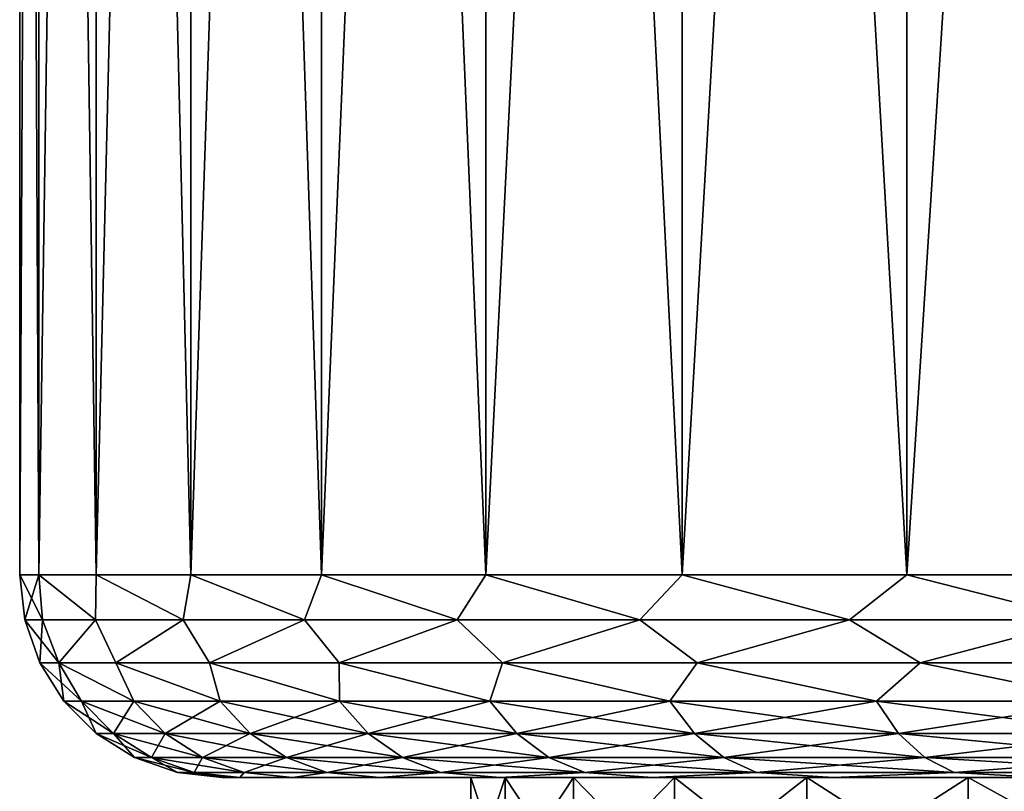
# Model space of a CAD drawing. Header units: metres. Extents: x -92 to 264, y -100 to 50.
# Tile 21 of 256: x -73 to -68.14, y 18.43 to 22.24. Entities that reach past the tile are written whole.
import ezdxf

# ---------------------------------------------------------------- set-up
doc = ezdxf.new("R2010")
doc.units = ezdxf.units.M
doc.layers.add('solid_21062050_01', color=7, linetype='CONTINUOUS')

msp = doc.modelspace()

# ---------------------------------------------------------------- linework, layer by layer
at = {"layer": 'solid_21062050_01'}
for points in [[(-72.905205, 38.799999, -1.566952), (-73, 19.5), (-73, 38.799999)], [(-72.905212, 19.5, 1.56698), (-73, 38.799999), (-73, 19.5)], [(-72.905205, 38.799999, 1.566952), (-73, 38.799999), (-72.905212, 19.5, 1.56698)], [(-72.905205, 38.799999, -1.566952), (-72.905212, 19.5, -1.56698), (-73, 19.5)], [(-72.622223, 38.799999, -3.111175), (-72.622238, 19.5, -3.111111), (-72.905212, 19.5, -1.56698)], [(-72.905205, 38.799999, -1.566952), (-72.622223, 38.799999, -3.111175), (-72.905212, 19.5, -1.56698)], [(-72.905205, 38.799999, 1.566952), (-72.905212, 19.5, 1.56698), (-72.622238, 19.5, 3.111111)], [(-72.622223, 38.799999, 3.111175), (-72.905205, 38.799999, 1.566952), (-72.622238, 19.5, 3.111111)], [(-72.15522, 38.799999, -4.609797), (-72.155205, 19.5, -4.609874), (-72.622238, 19.5, -3.111111)], [(-72.622223, 38.799999, -3.111175), (-72.15522, 38.799999, -4.609797), (-72.622238, 19.5, -3.111111)], [(-72.622223, 38.799999, 3.111175), (-72.622238, 19.5, 3.111111), (-72.155205, 19.5, 4.609874)], [(-72.15522, 38.799999, 4.609797), (-72.622223, 38.799999, 3.111175), (-72.155205, 19.5, 4.609874)], [(-72.15522, 38.799999, -4.609797), (-71.510872, 38.799999, -6.041497), (-72.155205, 19.5, -4.609874)], [(-72.15522, 38.799999, 4.609797), (-72.155205, 19.5, 4.609874), (-71.510918, 19.5, 6.041416)], [(-71.510872, 38.799999, 6.041497), (-72.15522, 38.799999, 4.609797), (-71.510918, 19.5, 6.041416)], [(-71.510872, 38.799999, -6.041497), (-71.510918, 19.5, -6.041416), (-72.155205, 19.5, -4.609874)], [(-70.698837, 38.799999, -7.384753), (-70.698776, 19.5, -7.384859), (-71.510918, 19.5, -6.041416)], [(-71.510872, 38.799999, -6.041497), (-70.698837, 38.799999, -7.384753), (-71.510918, 19.5, -6.041416)], [(-71.510872, 38.799999, 6.041497), (-71.510918, 19.5, 6.041416), (-70.698776, 19.5, 7.384859)], [(-70.698837, 38.799999, 7.384753), (-71.510872, 38.799999, 6.041497), (-70.698776, 19.5, 7.384859)], [(-70.698837, 38.799999, -7.384753), (-69.73056, 38.799999, -8.620677), (-70.698776, 19.5, -7.384859)], [(-70.698837, 38.799999, 7.384753), (-70.698776, 19.5, 7.384859), (-69.730629, 19.5, 8.620608)], [(-69.73056, 38.799999, 8.620677), (-70.698837, 38.799999, 7.384753), (-69.730629, 19.5, 8.620608)], [(-69.73056, 38.799999, -8.620677), (-69.730629, 19.5, -8.620608), (-70.698776, 19.5, -7.384859)], [(-68.620674, 38.799999, -9.730556), (-68.620583, 19.5, -9.730649), (-69.730629, 19.5, -8.620608)], [(-69.73056, 38.799999, -8.620677), (-68.620674, 38.799999, -9.730556), (-69.730629, 19.5, -8.620608)], [(-69.73056, 38.799999, 8.620677), (-69.730629, 19.5, 8.620608), (-68.620583, 19.5, 9.730649)], [(-68.620674, 38.799999, 9.730556), (-69.73056, 38.799999, 8.620677), (-68.620583, 19.5, 9.730649)], [(-68.620674, 38.799999, -9.730556), (-67.38475, 38.799999, -10.698839), (-68.620583, 19.5, -9.730649)], [(-68.620674, 38.799999, 9.730556), (-68.620583, 19.5, 9.730649), (-67.384834, 19.5, 10.698796)], [(-67.38475, 38.799999, 10.698839), (-68.620674, 38.799999, 9.730556), (-67.384834, 19.5, 10.698796)], [(-67.38475, 38.799999, -10.698839), (-67.384834, 19.5, -10.698796), (-68.620583, 19.5, -9.730649)], [(-72.97493, 19.277479), (-73, 19.5), (-72.905212, 19.5, -1.56698)], [(-72.887199, 19.277479, 1.506297), (-72.905212, 19.5, 1.56698), (-73, 19.5)], [(-72.97493, 19.277479), (-72.887199, 19.277479, 1.506297), (-73, 19.5)], [(-72.887199, 19.277479, -1.506297), (-72.97493, 19.277479), (-72.905212, 19.5, -1.56698)], [(-72.625191, 19.277479, -2.992224), (-72.905212, 19.5, -1.56698), (-72.622238, 19.5, -3.111111)], [(-72.625191, 19.277479, -2.992224), (-72.887199, 19.277479, -1.506297), (-72.905212, 19.5, -1.56698)], [(-72.625191, 19.277479, 2.992224), (-72.622238, 19.5, 3.111111), (-72.905212, 19.5, 1.56698)], [(-72.887199, 19.277479, 1.506297), (-72.625191, 19.277479, 2.992224), (-72.905212, 19.5, 1.56698)], [(-72.192444, 19.277479, -4.437687), (-72.625191, 19.277479, -2.992224), (-72.622238, 19.5, -3.111111)], [(-72.625191, 19.277479, 2.992224), (-72.192444, 19.277479, 4.437687), (-72.622238, 19.5, 3.111111)], [(-72.192444, 19.277479, -4.437687), (-72.622238, 19.5, -3.111111), (-72.155205, 19.5, -4.609874)], [(-72.192444, 19.277479, 4.437687), (-72.155205, 19.5, 4.609874), (-72.622238, 19.5, 3.111111)], [(-71.594818, 19.277479, -5.823137), (-72.192444, 19.277479, -4.437687), (-72.155205, 19.5, -4.609874)], [(-72.192444, 19.277479, 4.437687), (-71.594818, 19.277479, 5.823137), (-72.155205, 19.5, 4.609874)], [(-71.594818, 19.277479, -5.823137), (-72.155205, 19.5, -4.609874), (-71.510918, 19.5, -6.041416)], [(-71.594818, 19.277479, 5.823137), (-71.510918, 19.5, 6.041416), (-72.155205, 19.5, 4.609874)], [(-70.840393, 19.277479, -7.129839), (-71.594818, 19.277479, -5.823137), (-71.510918, 19.5, -6.041416)], [(-71.594818, 19.277479, 5.823137), (-70.840393, 19.277479, 7.129839), (-71.510918, 19.5, 6.041416)], [(-70.840393, 19.277479, -7.129839), (-71.510918, 19.5, -6.041416), (-70.698776, 19.5, -7.384859)], [(-70.840393, 19.277479, 7.129839), (-70.698776, 19.5, 7.384859), (-71.510918, 19.5, 6.041416)], [(-69.939369, 19.277479, -8.340123), (-70.840393, 19.277479, -7.129839), (-70.698776, 19.5, -7.384859)], [(-70.840393, 19.277479, 7.129839), (-69.939369, 19.277479, 8.340123), (-70.698776, 19.5, 7.384859)], [(-69.939369, 19.277479, -8.340123), (-70.698776, 19.5, -7.384859), (-69.730629, 19.5, -8.620608)], [(-69.939369, 19.277479, 8.340123), (-69.730629, 19.5, 8.620608), (-70.698776, 19.5, 7.384859)], [(-68.903938, 19.277479, -9.43762), (-69.939369, 19.277479, -8.340123), (-69.730629, 19.5, -8.620608)], [(-69.939369, 19.277479, 8.340123), (-68.903938, 19.277479, 9.43762), (-69.730629, 19.5, 8.620608)], [(-68.903938, 19.277479, -9.43762), (-69.730629, 19.5, -8.620608), (-68.620583, 19.5, -9.730649)], [(-68.903938, 19.277479, 9.43762), (-68.620583, 19.5, 9.730649), (-69.730629, 19.5, 8.620608)], [(-67.748093, 19.277479, -10.407491), (-68.903938, 19.277479, -9.43762), (-68.620583, 19.5, -9.730649)], [(-68.903938, 19.277479, 9.43762), (-67.748093, 19.277479, 10.407491), (-68.620583, 19.5, 9.730649)], [(-67.748093, 19.277479, -10.407491), (-68.620583, 19.5, -9.730649), (-67.384834, 19.5, -10.698796)], [(-67.748093, 19.277479, 10.407491), (-67.384834, 19.5, 10.698796), (-68.620583, 19.5, 9.730649)], [(-72.806808, 19.065914, 1.555028), (-72.887199, 19.277479, 1.506297), (-72.97493, 19.277479)], [(-72.900871, 19.065914, 0), (-72.806808, 19.065914, 1.555028), (-72.97493, 19.277479)], [(-72.887199, 19.277479, -1.506297), (-72.900871, 19.065914, 0), (-72.97493, 19.277479)], [(-72.806808, 19.065914, -1.555028), (-72.900871, 19.065914, 0), (-72.887199, 19.277479, -1.506297)], [(-72.806808, 19.065914, 1.555028), (-72.625191, 19.277479, 2.992224), (-72.887199, 19.277479, 1.506297)], [(-72.806808, 19.065914, -1.555028), (-72.887199, 19.277479, -1.506297), (-72.625191, 19.277479, -2.992224)], [(-72.806808, 19.065914, 1.555028), (-72.525993, 19.065914, 3.087381), (-72.625191, 19.277479, 2.992224)], [(-72.525993, 19.065914, -3.087381), (-72.806808, 19.065914, -1.555028), (-72.625191, 19.277479, -2.992224)], [(-72.525993, 19.065914, 3.087381), (-72.192444, 19.277479, 4.437687), (-72.625191, 19.277479, 2.992224)], [(-72.525993, 19.065914, -3.087381), (-72.625191, 19.277479, -2.992224), (-72.192444, 19.277479, -4.437687)], [(-72.525993, 19.065914, 3.087381), (-72.062523, 19.065914, 4.574712), (-72.192444, 19.277479, 4.437687)], [(-72.062523, 19.065914, -4.574712), (-72.525993, 19.065914, -3.087381), (-72.192444, 19.277479, -4.437687)], [(-72.062523, 19.065914, 4.574712), (-71.594818, 19.277479, 5.823137), (-72.192444, 19.277479, 4.437687)], [(-72.062523, 19.065914, -4.574712), (-72.192444, 19.277479, -4.437687), (-71.594818, 19.277479, -5.823137)], [(-72.062523, 19.065914, 4.574712), (-71.423157, 19.065914, 5.995334), (-71.594818, 19.277479, 5.823137)], [(-71.423157, 19.065914, -5.995334), (-72.062523, 19.065914, -4.574712), (-71.594818, 19.277479, -5.823137)], [(-71.423157, 19.065914, 5.995334), (-70.840393, 19.277479, 7.129839), (-71.594818, 19.277479, 5.823137)], [(-71.423157, 19.065914, -5.995334), (-71.594818, 19.277479, -5.823137), (-70.840393, 19.277479, -7.129839)], [(-71.423157, 19.065914, 5.995334), (-70.61721, 19.065914, 7.32853), (-70.840393, 19.277479, 7.129839)], [(-70.61721, 19.065914, -7.32853), (-71.423157, 19.065914, -5.995334), (-70.840393, 19.277479, -7.129839)], [(-70.61721, 19.065914, 7.32853), (-69.939369, 19.277479, 8.340123), (-70.840393, 19.277479, 7.129839)], [(-70.61721, 19.065914, -7.32853), (-70.840393, 19.277479, -7.129839), (-69.939369, 19.277479, -8.340123)], [(-70.61721, 19.065914, 7.32853), (-69.656441, 19.065914, 8.55486), (-69.939369, 19.277479, 8.340123)], [(-69.656441, 19.065914, -8.55486), (-70.61721, 19.065914, -7.32853), (-69.939369, 19.277479, -8.340123)], [(-69.656441, 19.065914, 8.55486), (-68.903938, 19.277479, 9.43762), (-69.939369, 19.277479, 8.340123)], [(-69.656441, 19.065914, -8.55486), (-69.939369, 19.277479, -8.340123), (-68.903938, 19.277479, -9.43762)], [(-69.656441, 19.065914, 8.55486), (-68.554863, 19.065914, 9.656441), (-68.903938, 19.277479, 9.43762)], [(-68.554863, 19.065914, -9.656441), (-69.656441, 19.065914, -8.55486), (-68.903938, 19.277479, -9.43762)], [(-68.554863, 19.065914, 9.656441), (-67.748093, 19.277479, 10.407491), (-68.903938, 19.277479, 9.43762)], [(-68.554863, 19.065914, -9.656441), (-68.903938, 19.277479, -9.43762), (-67.748093, 19.277479, -10.407491)], [(-68.554863, 19.065914, 9.656441), (-67.328529, 19.065914, 10.617209), (-67.748093, 19.277479, 10.407491)], [(-67.328529, 19.065914, -10.617209), (-68.554863, 19.065914, -9.656441), (-67.748093, 19.277479, -10.407491)], [(-72.695129, 18.87616, 1.483848), (-72.806808, 19.065914, 1.555028), (-72.900871, 19.065914, 0)], [(-72.781555, 18.87616, 0), (-72.695129, 18.87616, 1.483848), (-72.900871, 19.065914, 0)], [(-72.806808, 19.065914, -1.555028), (-72.781555, 18.87616, 0), (-72.900871, 19.065914, 0)], [(-72.437027, 18.87616, 2.947629), (-72.525993, 19.065914, 3.087381), (-72.806808, 19.065914, 1.555028)], [(-72.695129, 18.87616, 1.483848), (-72.437027, 18.87616, 2.947629), (-72.806808, 19.065914, 1.555028)], [(-72.695129, 18.87616, -1.483848), (-72.781555, 18.87616, 0), (-72.806808, 19.065914, -1.555028)], [(-72.437027, 18.87616, -2.947629), (-72.806808, 19.065914, -1.555028), (-72.525993, 19.065914, -3.087381)], [(-72.437027, 18.87616, -2.947629), (-72.695129, 18.87616, -1.483848), (-72.806808, 19.065914, -1.555028)], [(-72.010727, 18.87616, 4.371548), (-72.062523, 19.065914, 4.574712), (-72.525993, 19.065914, 3.087381)], [(-72.437027, 18.87616, 2.947629), (-72.010727, 18.87616, 4.371548), (-72.525993, 19.065914, 3.087381)], [(-72.010727, 18.87616, -4.371548), (-72.525993, 19.065914, -3.087381), (-72.062523, 19.065914, -4.574712)], [(-72.010727, 18.87616, -4.371548), (-72.437027, 18.87616, -2.947629), (-72.525993, 19.065914, -3.087381)], [(-71.422012, 18.87616, 5.73635), (-71.423157, 19.065914, 5.995334), (-72.062523, 19.065914, 4.574712)], [(-72.010727, 18.87616, 4.371548), (-71.422012, 18.87616, 5.73635), (-72.062523, 19.065914, 4.574712)], [(-71.422012, 18.87616, -5.73635), (-72.062523, 19.065914, -4.574712), (-71.423157, 19.065914, -5.995334)], [(-71.422012, 18.87616, -5.73635), (-72.010727, 18.87616, -4.371548), (-72.062523, 19.065914, -4.574712)], [(-70.678833, 18.87616, 7.023577), (-70.61721, 19.065914, 7.32853), (-71.423157, 19.065914, 5.995334)], [(-71.422012, 18.87616, 5.73635), (-70.678833, 18.87616, 7.023577), (-71.423157, 19.065914, 5.995334)], [(-70.678833, 18.87616, -7.023577), (-71.423157, 19.065914, -5.995334), (-70.61721, 19.065914, -7.32853)], [(-70.678833, 18.87616, -7.023577), (-71.422012, 18.87616, -5.73635), (-71.423157, 19.065914, -5.995334)], [(-70.678833, 18.87616, 7.023577), (-69.791237, 18.87616, 8.215823), (-70.61721, 19.065914, 7.32853)], [(-69.791237, 18.87616, -8.215823), (-70.678833, 18.87616, -7.023577), (-70.61721, 19.065914, -7.32853)], [(-69.791237, 18.87616, 8.215823), (-69.656441, 19.065914, 8.55486), (-70.61721, 19.065914, 7.32853)], [(-69.791237, 18.87616, -8.215823), (-70.61721, 19.065914, -7.32853), (-69.656441, 19.065914, -8.55486)], [(-69.791237, 18.87616, 8.215823), (-68.771233, 18.87616, 9.296964), (-69.656441, 19.065914, 8.55486)], [(-68.771233, 18.87616, -9.296964), (-69.791237, 18.87616, -8.215823), (-69.656441, 19.065914, -8.55486)], [(-68.771233, 18.87616, 9.296964), (-68.554863, 19.065914, 9.656441), (-69.656441, 19.065914, 8.55486)], [(-68.771233, 18.87616, -9.296964), (-69.656441, 19.065914, -8.55486), (-68.554863, 19.065914, -9.656441)], [(-68.771233, 18.87616, 9.296964), (-67.632614, 18.87616, 10.252379), (-68.554863, 19.065914, 9.656441)], [(-67.632614, 18.87616, -10.252379), (-68.771233, 18.87616, -9.296964), (-68.554863, 19.065914, -9.656441)], [(-67.632614, 18.87616, 10.252379), (-67.328529, 19.065914, 10.617209), (-68.554863, 19.065914, 9.656441)], [(-67.632614, 18.87616, -10.252379), (-68.554863, 19.065914, -9.656441), (-67.328529, 19.065914, -10.617209)], [(-72.537613, 18.717749, 1.465437), (-72.695129, 18.87616, 1.483848), (-72.781555, 18.87616, 0)], [(-72.622963, 18.717749, 0), (-72.537613, 18.717749, 1.465437), (-72.781555, 18.87616, 0)], [(-72.695129, 18.87616, -1.483848), (-72.622963, 18.717749, 0), (-72.781555, 18.87616, 0)], [(-72.282707, 18.717749, 2.911056), (-72.437027, 18.87616, 2.947629), (-72.695129, 18.87616, 1.483848)], [(-72.537613, 18.717749, 1.465437), (-72.282707, 18.717749, 2.911056), (-72.695129, 18.87616, 1.483848)], [(-72.537613, 18.717749, -1.465437), (-72.622963, 18.717749, 0), (-72.695129, 18.87616, -1.483848)], [(-72.537613, 18.717749, -1.465437), (-72.695129, 18.87616, -1.483848), (-72.437027, 18.87616, -2.947629)], [(-72.282707, 18.717749, -2.911056), (-72.537613, 18.717749, -1.465437), (-72.437027, 18.87616, -2.947629)], [(-71.861702, 18.717749, 4.317308), (-72.010727, 18.87616, 4.371548), (-72.437027, 18.87616, 2.947629)], [(-72.282707, 18.717749, 2.911056), (-71.861702, 18.717749, 4.317308), (-72.437027, 18.87616, 2.947629)], [(-72.282707, 18.717749, -2.911056), (-72.437027, 18.87616, -2.947629), (-72.010727, 18.87616, -4.371548)], [(-71.861702, 18.717749, -4.317308), (-72.282707, 18.717749, -2.911056), (-72.010727, 18.87616, -4.371548)], [(-71.280289, 18.717749, 5.665175), (-71.422012, 18.87616, 5.73635), (-72.010727, 18.87616, 4.371548)], [(-71.861702, 18.717749, 4.317308), (-71.280289, 18.717749, 5.665175), (-72.010727, 18.87616, 4.371548)], [(-71.861702, 18.717749, -4.317308), (-72.010727, 18.87616, -4.371548), (-71.422012, 18.87616, -5.73635)], [(-71.280289, 18.717749, -5.665175), (-71.861702, 18.717749, -4.317308), (-71.422012, 18.87616, -5.73635)], [(-70.546333, 18.717749, 6.936432), (-70.678833, 18.87616, 7.023577), (-71.422012, 18.87616, 5.73635)], [(-71.280289, 18.717749, 5.665175), (-70.546333, 18.717749, 6.936432), (-71.422012, 18.87616, 5.73635)], [(-71.280289, 18.717749, -5.665175), (-71.422012, 18.87616, -5.73635), (-70.678833, 18.87616, -7.023577)], [(-70.546333, 18.717749, -6.936432), (-71.280289, 18.717749, -5.665175), (-70.678833, 18.87616, -7.023577)], [(-69.669754, 18.717749, 8.113884), (-69.791237, 18.87616, 8.215823), (-70.678833, 18.87616, 7.023577)], [(-70.546333, 18.717749, 6.936432), (-69.669754, 18.717749, 8.113884), (-70.678833, 18.87616, 7.023577)], [(-70.546333, 18.717749, -6.936432), (-70.678833, 18.87616, -7.023577), (-69.791237, 18.87616, -8.215823)], [(-69.669754, 18.717749, -8.113884), (-70.546333, 18.717749, -6.936432), (-69.791237, 18.87616, -8.215823)], [(-68.662399, 18.717749, 9.181611), (-68.771233, 18.87616, 9.296964), (-69.791237, 18.87616, 8.215823)], [(-69.669754, 18.717749, 8.113884), (-68.662399, 18.717749, 9.181611), (-69.791237, 18.87616, 8.215823)], [(-69.669754, 18.717749, -8.113884), (-69.791237, 18.87616, -8.215823), (-68.771233, 18.87616, -9.296964)], [(-68.662399, 18.717749, -9.181611), (-69.669754, 18.717749, -8.113884), (-68.771233, 18.87616, -9.296964)], [(-67.53791, 18.717749, 10.125172), (-67.632614, 18.87616, 10.252379), (-68.771233, 18.87616, 9.296964)], [(-68.662399, 18.717749, 9.181611), (-67.53791, 18.717749, 10.125172), (-68.771233, 18.87616, 9.296964)], [(-68.662399, 18.717749, -9.181611), (-68.771233, 18.87616, -9.296964), (-67.632614, 18.87616, -10.252379)], [(-67.53791, 18.717749, -10.125172), (-68.662399, 18.717749, -9.181611), (-67.632614, 18.87616, -10.252379)], [(-72.349007, 18.598642, 1.443392), (-72.537613, 18.717749, 1.465437), (-72.622963, 18.717749, 0)], [(-72.433075, 18.598642, 0), (-72.349007, 18.598642, 1.443392), (-72.622963, 18.717749, 0)], [(-72.537613, 18.717749, -1.465437), (-72.433075, 18.598642, 0), (-72.622963, 18.717749, 0)], [(-72.097939, 18.598642, 2.867264), (-72.282707, 18.717749, 2.911056), (-72.537613, 18.717749, 1.465437)], [(-72.349007, 18.598642, 1.443392), (-72.097939, 18.598642, 2.867264), (-72.537613, 18.717749, 1.465437)], [(-72.349007, 18.598642, -1.443392), (-72.433075, 18.598642, 0), (-72.537613, 18.717749, -1.465437)], [(-72.349007, 18.598642, -1.443392), (-72.537613, 18.717749, -1.465437), (-72.282707, 18.717749, -2.911056)], [(-72.097939, 18.598642, -2.867264), (-72.349007, 18.598642, -1.443392), (-72.282707, 18.717749, -2.911056)], [(-71.683266, 18.598642, 4.252362), (-71.861702, 18.717749, 4.317308), (-72.282707, 18.717749, 2.911056)], [(-72.097939, 18.598642, 2.867264), (-71.683266, 18.598642, 4.252362), (-72.282707, 18.717749, 2.911056)], [(-72.097939, 18.598642, -2.867264), (-72.282707, 18.717749, -2.911056), (-71.861702, 18.717749, -4.317308)], [(-71.683266, 18.598642, -4.252362), (-72.097939, 18.598642, -2.867264), (-71.861702, 18.717749, -4.317308)], [(-71.110603, 18.598642, 5.579954), (-71.280289, 18.717749, 5.665175), (-71.861702, 18.717749, 4.317308)], [(-71.683266, 18.598642, 4.252362), (-71.110603, 18.598642, 5.579954), (-71.861702, 18.717749, 4.317308)], [(-71.683266, 18.598642, -4.252362), (-71.861702, 18.717749, -4.317308), (-71.280289, 18.717749, -5.665175)], [(-71.110603, 18.598642, -5.579954), (-71.683266, 18.598642, -4.252362), (-71.280289, 18.717749, -5.665175)], [(-70.38768, 18.598642, 6.832086), (-70.546333, 18.717749, 6.936432), (-71.280289, 18.717749, 5.665175)], [(-71.110603, 18.598642, 5.579954), (-70.38768, 18.598642, 6.832086), (-71.280289, 18.717749, 5.665175)], [(-71.110603, 18.598642, -5.579954), (-71.280289, 18.717749, -5.665175), (-70.546333, 18.717749, -6.936432)], [(-70.38768, 18.598642, -6.832086), (-71.110603, 18.598642, -5.579954), (-70.546333, 18.717749, -6.936432)], [(-69.524284, 18.598642, 7.991827), (-69.669754, 18.717749, 8.113884), (-70.546333, 18.717749, 6.936432)], [(-70.38768, 18.598642, 6.832086), (-69.524284, 18.598642, 7.991827), (-70.546333, 18.717749, 6.936432)], [(-70.38768, 18.598642, -6.832086), (-70.546333, 18.717749, -6.936432), (-69.669754, 18.717749, -8.113884)], [(-69.524284, 18.598642, -7.991827), (-70.38768, 18.598642, -6.832086), (-69.669754, 18.717749, -8.113884)], [(-68.532097, 18.598642, 9.043491), (-68.662399, 18.717749, 9.181611), (-69.669754, 18.717749, 8.113884)], [(-69.524284, 18.598642, 7.991827), (-68.532097, 18.598642, 9.043491), (-69.669754, 18.717749, 8.113884)], [(-69.524284, 18.598642, -7.991827), (-69.669754, 18.717749, -8.113884), (-68.662399, 18.717749, -9.181611)], [(-68.532097, 18.598642, -9.043491), (-69.524284, 18.598642, -7.991827), (-68.662399, 18.717749, -9.181611)], [(-67.424515, 18.598642, 9.972857), (-67.53791, 18.717749, 10.125172), (-68.662399, 18.717749, 9.181611)], [(-68.532097, 18.598642, 9.043491), (-67.424515, 18.598642, 9.972857), (-68.662399, 18.717749, 9.181611)], [(-68.532097, 18.598642, -9.043491), (-68.662399, 18.717749, -9.181611), (-67.53791, 18.717749, -10.125172)], [(-67.424515, 18.598642, -9.972857), (-68.532097, 18.598642, -9.043491), (-67.53791, 18.717749, -10.125172)], [(-72.138786, 18.524822, 1.418821), (-72.349007, 18.598642, 1.443392), (-72.433075, 18.598642, 0)], [(-72.221428, 18.524822), (-72.138786, 18.524822, 1.418821), (-72.433075, 18.598642, 0)], [(-72.349007, 18.598642, -1.443392), (-72.221428, 18.524822), (-72.433075, 18.598642, 0)], [(-71.891998, 18.524822, 2.818455), (-72.097939, 18.598642, 2.867264), (-72.349007, 18.598642, 1.443392)], [(-72.138786, 18.524822, 1.418821), (-71.891998, 18.524822, 2.818455), (-72.349007, 18.598642, 1.443392)], [(-72.138786, 18.524822, -1.418821), (-72.221428, 18.524822), (-72.349007, 18.598642, -1.443392)], [(-72.138786, 18.524822, -1.418821), (-72.349007, 18.598642, -1.443392), (-72.097939, 18.598642, -2.867264)], [(-71.891998, 18.524822, -2.818455), (-72.138786, 18.524822, -1.418821), (-72.097939, 18.598642, -2.867264)], [(-71.484383, 18.524822, 4.179974), (-71.683266, 18.598642, 4.252362), (-72.097939, 18.598642, 2.867264)], [(-71.891998, 18.524822, 2.818455), (-71.484383, 18.524822, 4.179974), (-72.097939, 18.598642, 2.867264)], [(-71.891998, 18.524822, -2.818455), (-72.097939, 18.598642, -2.867264), (-71.683266, 18.598642, -4.252362)], [(-71.484383, 18.524822, -4.179974), (-71.891998, 18.524822, -2.818455), (-71.683266, 18.598642, -4.252362)], [(-70.921463, 18.524822, 5.484966), (-71.110603, 18.598642, 5.579954), (-71.683266, 18.598642, 4.252362)], [(-71.484383, 18.524822, 4.179974), (-70.921463, 18.524822, 5.484966), (-71.683266, 18.598642, 4.252362)], [(-71.484383, 18.524822, -4.179974), (-71.683266, 18.598642, -4.252362), (-71.110603, 18.598642, -5.579954)], [(-70.921463, 18.524822, -5.484966), (-71.484383, 18.524822, -4.179974), (-71.110603, 18.598642, -5.579954)], [(-70.210854, 18.524822, 6.715784), (-70.38768, 18.598642, 6.832086), (-71.110603, 18.598642, 5.579954)], [(-70.921463, 18.524822, 5.484966), (-70.210854, 18.524822, 6.715784), (-71.110603, 18.598642, 5.579954)], [(-70.921463, 18.524822, -5.484966), (-71.110603, 18.598642, -5.579954), (-70.38768, 18.598642, -6.832086)], [(-70.210854, 18.524822, -6.715784), (-70.921463, 18.524822, -5.484966), (-70.38768, 18.598642, -6.832086)], [(-69.36216, 18.524822, 7.855782), (-69.524284, 18.598642, 7.991827), (-70.38768, 18.598642, 6.832086)], [(-70.210854, 18.524822, 6.715784), (-69.36216, 18.524822, 7.855782), (-70.38768, 18.598642, 6.832086)], [(-70.210854, 18.524822, -6.715784), (-70.38768, 18.598642, -6.832086), (-69.524284, 18.598642, -7.991827)], [(-69.36216, 18.524822, -7.855782), (-70.210854, 18.524822, -6.715784), (-69.524284, 18.598642, -7.991827)], [(-68.386848, 18.524822, 8.889544), (-68.532097, 18.598642, 9.043491), (-69.524284, 18.598642, 7.991827)], [(-69.36216, 18.524822, 7.855782), (-68.386848, 18.524822, 8.889544), (-69.524284, 18.598642, 7.991827)], [(-69.36216, 18.524822, -7.855782), (-69.524284, 18.598642, -7.991827), (-68.532097, 18.598642, -9.043491)], [(-68.386848, 18.524822, -8.889544), (-69.36216, 18.524822, -7.855782), (-68.532097, 18.598642, -9.043491)], [(-67.298134, 18.524822, 9.80309), (-67.424515, 18.598642, 9.972857), (-68.532097, 18.598642, 9.043491)], [(-68.386848, 18.524822, 8.889544), (-67.298134, 18.524822, 9.80309), (-68.532097, 18.598642, 9.043491)], [(-68.386848, 18.524822, -8.889544), (-68.532097, 18.598642, -9.043491), (-67.424515, 18.598642, -9.972857)], [(-67.298134, 18.524822, -9.80309), (-68.386848, 18.524822, -8.889544), (-67.424515, 18.598642, -9.972857)], [(-72.221428, 18.524822), (-72, 18.5), (-71.9132, 18.5, 1.44038)], [(-72.138786, 18.524822, -1.418821), (-72, 18.5), (-72.221428, 18.524822)], [(-72.221428, 18.524822), (-71.9132, 18.5, 1.44038), (-72.138786, 18.524822, 1.418821)], [(-72.138786, 18.524822, -1.418821), (-71.913208, 18.5, -1.440369), (-72, 18.5)], [(-71.891998, 18.524822, -2.818455), (-71.913208, 18.5, -1.440369), (-72.138786, 18.524822, -1.418821)], [(-72.138786, 18.524822, 1.418821), (-71.9132, 18.5, 1.44038), (-71.891998, 18.524822, 2.818455)], [(-71.891998, 18.524822, -2.818455), (-71.65255, 18.5, -2.866673), (-71.913208, 18.5, -1.440369)], [(-71.891998, 18.524822, 2.818455), (-71.9132, 18.5, 1.44038), (-71.65255, 18.5, 2.866687)], [(-71.484383, 18.524822, -4.179974), (-71.65255, 18.5, -2.866673), (-71.891998, 18.524822, -2.818455)], [(-71.891998, 18.524822, 2.818455), (-71.65255, 18.5, 2.866687), (-71.484383, 18.524822, 4.179974)], [(-71.484383, 18.524822, -4.179974), (-71.221802, 18.5, -4.251009), (-71.65255, 18.5, -2.866673)], [(-71.484383, 18.524822, 4.179974), (-71.65255, 18.5, 2.866687), (-71.221802, 18.5, 4.25102)], [(-70.921463, 18.524822, -5.484966), (-71.221802, 18.5, -4.251009), (-71.484383, 18.524822, -4.179974)], [(-71.484383, 18.524822, 4.179974), (-71.221802, 18.5, 4.25102), (-70.921463, 18.524822, 5.484966)], [(-70.921463, 18.524822, -5.484966), (-70.62748, 18.5, -5.572835), (-71.221802, 18.5, -4.251009)], [(-70.921463, 18.524822, 5.484966), (-71.221802, 18.5, 4.25102), (-70.627472, 18.5, 5.572846)], [(-70.210854, 18.524822, -6.715784), (-70.62748, 18.5, -5.572835), (-70.921463, 18.524822, -5.484966)], [(-70.921463, 18.524822, 5.484966), (-70.627472, 18.5, 5.572846), (-70.210854, 18.524822, 6.715784)], [(-70.210854, 18.524822, -6.715784), (-69.878044, 18.5, -6.813528), (-70.62748, 18.5, -5.572835)], [(-70.210854, 18.524822, 6.715784), (-70.627472, 18.5, 5.572846), (-69.878036, 18.5, 6.813539)], [(-69.36216, 18.524822, -7.855782), (-69.878044, 18.5, -6.813528), (-70.210854, 18.524822, -6.715784)], [(-70.210854, 18.524822, 6.715784), (-69.878036, 18.5, 6.813539), (-69.36216, 18.524822, 7.855782)], [(-69.36216, 18.524822, -7.855782), (-68.984337, 18.5, -7.954961), (-69.878044, 18.5, -6.813528)], [(-69.36216, 18.524822, 7.855782), (-69.878036, 18.5, 6.813539), (-68.984329, 18.5, 7.954971)], [(-68.386848, 18.524822, -8.889544), (-68.984337, 18.5, -7.954961), (-69.36216, 18.524822, -7.855782)], [(-69.36216, 18.524822, 7.855782), (-68.984329, 18.5, 7.954971), (-68.386848, 18.524822, 8.889544)], [(-68.386848, 18.524822, -8.889544), (-67.959625, 18.5, -8.980218), (-68.984337, 18.5, -7.954961)], [(-68.386848, 18.524822, 8.889544), (-68.984329, 18.5, 7.954971), (-67.959618, 18.5, 8.980227)], [(-67.298134, 18.524822, -9.80309), (-67.959625, 18.5, -8.980218), (-68.386848, 18.524822, -8.889544)], [(-68.386848, 18.524822, 8.889544), (-67.959618, 18.5, 8.980227), (-67.298134, 18.524822, 9.80309)], [(-70.773453, 18.5, -0.677865), (-72, 18.5), (-71.913208, 18.5, -1.440369)], [(-70.773453, 18.5, 0.677865), (-71.9132, 18.5, 1.44038), (-72, 18.5)], [(-70.773453, 18.5, -0.677865), (-70.773453, 18.5, 0.677865), (-72, 18.5)], [(-70.603569, 18.5, -2.022667), (-71.913208, 18.5, -1.440369), (-71.65255, 18.5, -2.866673)], [(-70.603569, 18.5, -2.022667), (-70.773453, 18.5, -0.677865), (-71.913208, 18.5, -1.440369)], [(-70.603569, 18.5, 2.022667), (-71.65255, 18.5, 2.866687), (-71.9132, 18.5, 1.44038)], [(-70.773453, 18.5, 0.677865), (-70.603569, 18.5, 2.022667), (-71.9132, 18.5, 1.44038)], [(-70.26638, 18.5, -3.335841), (-71.65255, 18.5, -2.866673), (-71.221802, 18.5, -4.251009)], [(-70.26638, 18.5, -3.335841), (-70.603569, 18.5, -2.022667), (-71.65255, 18.5, -2.866673)], [(-70.26638, 18.5, 3.335841), (-71.221802, 18.5, 4.25102), (-71.65255, 18.5, 2.866687)], [(-70.603569, 18.5, 2.022667), (-70.26638, 18.5, 3.335841), (-71.65255, 18.5, 2.866687)], [(-69.767487, 18.5, -4.59599), (-71.221802, 18.5, -4.251009), (-70.62748, 18.5, -5.572835)], [(-69.767487, 18.5, -4.59599), (-70.26638, 18.5, -3.335841), (-71.221802, 18.5, -4.251009)], [(-69.767487, 18.5, 4.59599), (-70.627472, 18.5, 5.572846), (-71.221802, 18.5, 4.25102)], [(-70.26638, 18.5, 3.335841), (-69.767487, 18.5, 4.59599), (-71.221802, 18.5, 4.25102)], [(-70.77346, 17.988836, 0.677809), (-70.773453, 18.5, 0.677865), (-70.773453, 18.5, -0.677865)], [(-70.77346, 17.988836, 0.677809), (-70.603554, 17.988836, 2.022737), (-70.773453, 18.5, 0.677865)], [(-70.77346, 17.988836, -0.677809), (-70.773453, 18.5, -0.677865), (-70.603569, 18.5, -2.022667)], [(-70.77346, 17.988836, -0.677809), (-70.77346, 17.988836, 0.677809), (-70.773453, 18.5, -0.677865)], [(-70.603554, 17.988836, -2.022737), (-70.77346, 17.988836, -0.677809), (-70.603569, 18.5, -2.022667)], [(-70.603554, 17.988836, 2.022737), (-70.603569, 18.5, 2.022667), (-70.773453, 18.5, 0.677865)], [(-69.114334, 18.5, -5.784099), (-70.62748, 18.5, -5.572835), (-69.878044, 18.5, -6.813528)], [(-69.114334, 18.5, -5.784099), (-69.767487, 18.5, -4.59599), (-70.62748, 18.5, -5.572835)], [(-69.114334, 18.5, 5.784099), (-69.878036, 18.5, 6.813539), (-70.627472, 18.5, 5.572846)], [(-69.767487, 18.5, 4.59599), (-69.114334, 18.5, 5.784099), (-70.627472, 18.5, 5.572846)], [(-70.266426, 17.988836, 3.335765), (-70.26638, 18.5, 3.335841), (-70.603569, 18.5, 2.022667)], [(-70.603554, 17.988836, 2.022737), (-70.266426, 17.988836, 3.335765), (-70.603569, 18.5, 2.022667)], [(-70.603554, 17.988836, -2.022737), (-70.603569, 18.5, -2.022667), (-70.26638, 18.5, -3.335841)], [(-70.266426, 17.988836, -3.335765), (-70.603554, 17.988836, -2.022737), (-70.26638, 18.5, -3.335841)], [(-70.266426, 17.988836, 3.335765), (-69.767395, 17.988836, 4.596186), (-70.26638, 18.5, 3.335841)], [(-70.266426, 17.988836, -3.335765), (-70.26638, 18.5, -3.335841), (-69.767487, 18.5, -4.59599)], [(-69.767395, 17.988836, -4.596186), (-70.266426, 17.988836, -3.335765), (-69.767487, 18.5, -4.59599)], [(-69.767395, 17.988836, 4.596186), (-69.767487, 18.5, 4.59599), (-70.26638, 18.5, 3.335841)], [(-68.317345, 18.5, -6.881029), (-69.878044, 18.5, -6.813528), (-68.984337, 18.5, -7.954961)], [(-68.317345, 18.5, -6.881029), (-69.114334, 18.5, -5.784099), (-69.878044, 18.5, -6.813528)], [(-67.389618, 18.5, 7.86892), (-68.984329, 18.5, 7.954971), (-69.878036, 18.5, 6.813539)], [(-68.317345, 18.5, 6.881029), (-67.389618, 18.5, 7.86892), (-69.878036, 18.5, 6.813539)], [(-69.114334, 18.5, 5.784099), (-68.317345, 18.5, 6.881029), (-69.878036, 18.5, 6.813539)], [(-69.114319, 17.988836, 5.784122), (-69.114334, 18.5, 5.784099), (-69.767487, 18.5, 4.59599)], [(-69.767395, 17.988836, 4.596186), (-69.114319, 17.988836, 5.784122), (-69.767487, 18.5, 4.59599)], [(-69.767395, 17.988836, -4.596186), (-69.767487, 18.5, -4.59599), (-69.114334, 18.5, -5.784099)], [(-69.114319, 17.988836, -5.784122), (-69.767395, 17.988836, -4.596186), (-69.114334, 18.5, -5.784099)], [(-68.317505, 17.988836, 6.88084), (-68.317345, 18.5, 6.881029), (-69.114334, 18.5, 5.784099)], [(-69.114319, 17.988836, 5.784122), (-68.317505, 17.988836, 6.88084), (-69.114334, 18.5, 5.784099)], [(-69.114319, 17.988836, -5.784122), (-69.114334, 18.5, -5.784099), (-68.317345, 18.5, -6.881029)], [(-68.317505, 17.988836, -6.88084), (-69.114319, 17.988836, -5.784122), (-68.317345, 18.5, -6.881029)], [(-66.345016, 18.5, -8.733138), (-68.984337, 18.5, -7.954961), (-67.959625, 18.5, -8.980218)], [(-67.389618, 18.5, -7.86892), (-68.317345, 18.5, -6.881029), (-68.984337, 18.5, -7.954961)], [(-66.345016, 18.5, -8.733138), (-67.389618, 18.5, -7.86892), (-68.984337, 18.5, -7.954961)], [(-66.345016, 18.5, 8.733138), (-67.959618, 18.5, 8.980227), (-68.984329, 18.5, 7.954971)], [(-67.389618, 18.5, 7.86892), (-66.345016, 18.5, 8.733138), (-68.984329, 18.5, 7.954971)], [(-68.317505, 17.988836, 6.88084), (-67.389526, 17.988836, 7.869043), (-68.317345, 18.5, 6.881029)], [(-68.317505, 17.988836, -6.88084), (-68.317345, 18.5, -6.881029), (-67.389618, 18.5, -7.86892)], [(-67.389526, 17.988836, -7.869043), (-68.317505, 17.988836, -6.88084), (-67.389618, 18.5, -7.86892)], [(-67.389526, 17.988836, 7.869043), (-67.389618, 18.5, 7.86892), (-68.317345, 18.5, 6.881029)]]:
    msp.add_3dface(points, dxfattribs=at)

doc.saveas('drawing.dxf')
